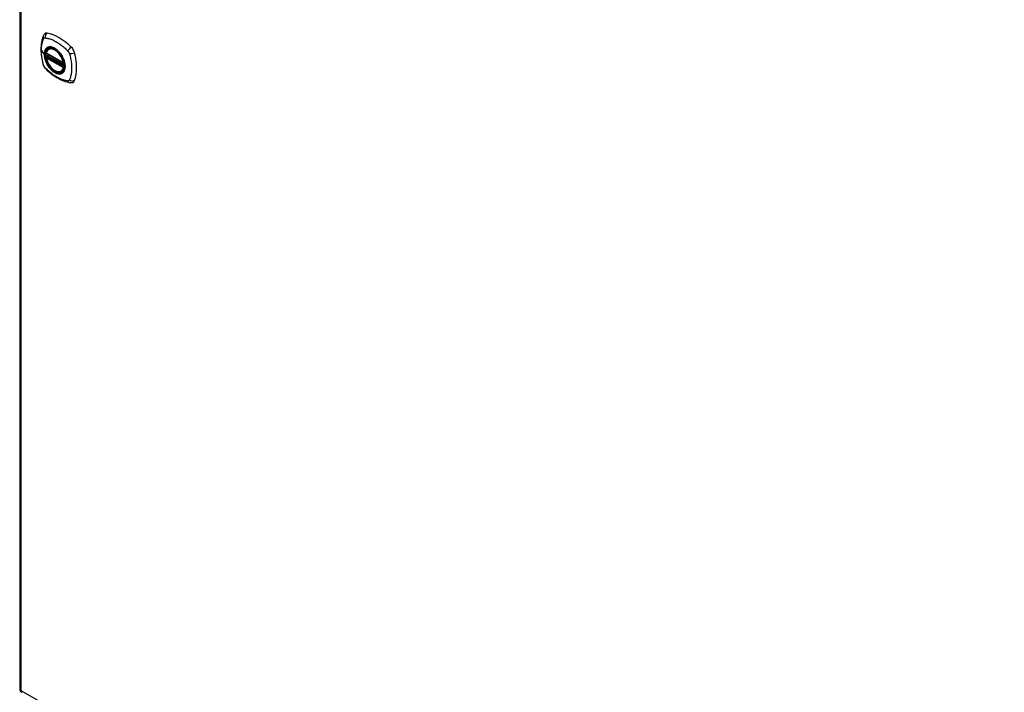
# Model space of a CAD drawing. Header units: inches. Extents: x 19 to 626, y 56 to 294.
# Tile 193 of 203: x 532 to 556, y 258 to 274. Entities that reach past the tile are written whole.
import ezdxf

# ---------------------------------------------------------------- set-up
doc = ezdxf.new("R2010")
doc.units = ezdxf.units.IN
doc.header["$MEASUREMENT"] = 0
doc.layers.add('Visible Edges(ANSI)', color=7, linetype='Continuous', lineweight=25)
doc.layers.add('Visible Tangent Edges(ANSI)', color=7, linetype='Continuous', lineweight=25)

msp = doc.modelspace()

# ---------------------------------------------------------------- linework, layer by layer
at = {"layer": 'Visible Edges(ANSI)'}
for p, q in [((532.452, 289.928), (532.452, 258.272)), ((533.152, 273.729), (533.163, 273.735)), ((533.096, 273.625), (533.51, 273.386)), ((533.096, 273.529), (533.11, 273.537)), ((533.115, 273.548), (533.115, 273.551)), ((533.121, 273.563), (533.162, 273.587)), ((533.465, 273.186), (533.475, 273.192))]:
    msp.add_line(p, q, dxfattribs=at)
at = {"layer": 'Visible Edges(ANSI)', "flags": 128}
for points in [[(533.018, 274.038), (533.011, 274.017), (533.004, 273.997), (532.999, 273.978), (532.994, 273.96), (532.99, 273.941), (532.986, 273.922), (532.979, 273.882), (532.973, 273.841), (532.969, 273.799), (532.966, 273.757), (532.966, 273.714), (532.966, 273.671), (532.969, 273.626), (532.973, 273.582), (532.978, 273.537), (532.985, 273.492), (532.993, 273.446), (533.003, 273.4), (533.009, 273.377), (533.012, 273.365), (533.015, 273.351)], [(533.057, 274.094), (533.044, 274.081), (533.033, 274.066), (533.025, 274.052), (533.018, 274.038)], [(533.09, 273.638), (533.094, 273.652), (533.1, 273.667), (533.106, 273.68), (533.113, 273.692), (533.122, 273.703), (533.131, 273.713), (533.141, 273.721), (533.152, 273.729)], [(533.465, 273.186), (533.453, 273.181), (533.441, 273.176), (533.428, 273.173), (533.415, 273.171), (533.402, 273.171), (533.388, 273.172), (533.374, 273.174), (533.359, 273.177), (533.345, 273.182), (533.33, 273.187), (533.315, 273.194), (533.3, 273.202), (533.286, 273.212), (533.271, 273.222), (533.257, 273.233), (533.243, 273.245), (533.229, 273.258), (533.216, 273.272), (533.203, 273.287), (533.19, 273.302), (533.178, 273.318), (533.166, 273.335), (533.155, 273.352), (533.145, 273.369), (533.135, 273.387), (533.126, 273.405), (533.118, 273.424), (533.111, 273.442), (533.104, 273.461), (533.099, 273.48), (533.094, 273.498), (533.09, 273.517)], [(533.11, 273.537), (533.112, 273.539), (533.114, 273.542), (533.115, 273.546), (533.115, 273.548)], [(533.406, 273.647), (533.425, 273.625), (533.442, 273.602), (533.459, 273.578), (533.474, 273.553), (533.488, 273.527), (533.501, 273.501), (533.512, 273.474), (533.522, 273.447)], [(533.015, 273.351), (533.02, 273.338), (533.025, 273.325), (533.031, 273.312), (533.037, 273.3), (533.045, 273.288), (533.053, 273.277), (533.061, 273.266), (533.071, 273.255)], [(533.071, 273.255), (533.081, 273.245), (533.09, 273.236), (533.108, 273.219), (533.142, 273.189), (533.177, 273.159), (533.213, 273.13), (533.249, 273.103), (533.286, 273.078), (533.323, 273.054), (533.36, 273.031), (533.398, 273.011), (533.435, 272.992), (533.473, 272.974), (533.511, 272.959), (533.55, 272.945), (533.588, 272.934), (533.626, 272.924), (533.645, 272.92), (533.655, 272.918), (533.667, 272.916)], [(533.667, 272.916), (533.682, 272.914), (533.698, 272.914), (533.716, 272.916), (533.734, 272.921)]]:
    msp.add_lwpolyline(points, dxfattribs=at)
at = {"layer": 'Visible Edges(ANSI)'}
for centre, radius, start, end in [((533.102, 273.635), 0.0118, 166.5789, 240.064), ((533.102, 273.519), 0.0118, 119.936, 190.602), ((533.127, 273.553), 0.0118, 119.936, 187.8207), ((533.516, 273.396), 0.0118, 240.064, 282.6676), ((532.551, 258.272), 0.099, 180, 240.064)]:
    msp.add_arc(centre, radius, start, end, dxfattribs=at)
for centre, major_axis, start_param, end_param in [((533.155, 273.948), (-0.088, 0.154), 5.827357, 6.408431), ((533.406, 272.951), (-0.639, 1.109), 5.172085, 5.827357), ((533.302, 273.453), (0.157, -0.273), 2.362013, 7.062765), ((533.657, 273.659), (0.088, -0.154), 1.114968, 2.030492), ((532.919, 273.794), (-0.639, 1.109), 3.601288, 4.256561), ((533.657, 273.079), (0.088, -0.154), 6.157956, 6.742881)]:
    msp.add_ellipse(centre, major_axis=major_axis, ratio=0.578093, start_param=start_param, end_param=end_param, dxfattribs=at)
msp.add_ellipse((533.298, 273.451), major_axis=(0.16, -0.277), ratio=0.578093, dxfattribs=at)
at = {"layer": 'Visible Tangent Edges(ANSI)'}
for p, q in [((532.481, 289.887), (532.481, 258.232)), ((532.976, 273.687), (533.045, 273.596)), ((533.507, 273.392), (533.093, 273.63)), ((533.093, 273.514), (533.507, 273.276)), ((533.102, 273.528), (533.113, 273.535)), ((533.516, 273.29), (533.102, 273.528)), ((533.113, 273.535), (533.523, 273.299)), ((533.524, 273.316), (533.121, 273.548)), ((533.127, 273.562), (533.165, 273.585)), ((533.524, 273.333), (533.127, 273.562)), ((533.523, 273.294), (533.516, 273.29)), ((532.481, 258.232), (578.87, 231.518))]:
    msp.add_line(p, q, dxfattribs=at)
at = {"layer": 'Visible Tangent Edges(ANSI)', "flags": 128}
for points in [[(532.976, 273.687), (532.976, 273.7), (532.976, 273.713), (532.977, 273.727), (532.977, 273.74), (532.978, 273.753), (532.979, 273.765), (532.98, 273.778), (532.982, 273.791), (532.983, 273.803), (532.985, 273.815), (532.987, 273.827), (532.989, 273.839), (532.991, 273.851), (532.994, 273.863), (532.996, 273.874), (532.999, 273.886), (533.002, 273.897), (533.005, 273.908), (533.008, 273.919), (533.012, 273.93), (533.015, 273.94), (533.019, 273.951), (533.023, 273.961), (533.029, 273.972)], [(533.029, 273.972), (533.03, 273.974), (533.031, 273.976), (533.032, 273.977), (533.033, 273.979), (533.034, 273.98), (533.035, 273.982), (533.037, 273.983), (533.038, 273.984), (533.039, 273.985), (533.041, 273.987), (533.042, 273.988), (533.044, 273.988), (533.045, 273.989), (533.047, 273.99), (533.049, 273.991), (533.05, 273.991), (533.052, 273.992), (533.054, 273.992), (533.056, 273.993), (533.057, 273.993), (533.059, 273.993), (533.061, 273.993), (533.063, 273.993), (533.065, 273.993)], [(533.065, 273.993), (533.089, 273.991), (533.111, 273.987), (533.133, 273.982), (533.156, 273.977), (533.179, 273.97), (533.202, 273.962), (533.225, 273.954), (533.248, 273.945), (533.271, 273.935), (533.294, 273.923), (533.318, 273.911), (533.341, 273.898), (533.364, 273.885), (533.388, 273.87), (533.411, 273.854), (533.434, 273.838), (533.457, 273.82), (533.48, 273.802), (533.502, 273.783), (533.525, 273.764), (533.547, 273.744), (533.569, 273.723), (533.591, 273.702), (533.615, 273.677)], [(533.029, 273.337), (533.023, 273.355), (533.019, 273.37), (533.015, 273.385), (533.012, 273.4), (533.008, 273.415), (533.005, 273.429), (533.002, 273.444), (532.999, 273.459), (532.996, 273.474), (532.994, 273.488), (532.991, 273.503), (532.989, 273.518), (532.987, 273.532), (532.985, 273.547), (532.983, 273.561), (532.982, 273.575), (532.98, 273.589), (532.979, 273.604), (532.978, 273.618), (532.977, 273.632), (532.977, 273.646), (532.976, 273.659), (532.976, 273.673), (532.976, 273.687)], [(533.103, 273.749), (533.098, 273.745), (533.094, 273.741), (533.089, 273.736), (533.085, 273.731), (533.081, 273.727), (533.078, 273.722), (533.074, 273.716), (533.071, 273.711), (533.068, 273.705), (533.065, 273.699), (533.062, 273.693), (533.06, 273.686), (533.057, 273.68), (533.055, 273.673), (533.053, 273.666), (533.051, 273.659), (533.05, 273.652), (533.048, 273.644), (533.047, 273.637), (533.046, 273.629), (533.046, 273.621), (533.045, 273.613), (533.045, 273.605), (533.045, 273.596)], [(533.048, 273.595), (533.049, 273.618), (533.052, 273.641), (533.056, 273.662), (533.062, 273.682), (533.07, 273.7), (533.079, 273.716), (533.09, 273.731), (533.103, 273.743), (533.117, 273.753), (533.132, 273.762), (533.148, 273.768), (533.165, 273.771), (533.183, 273.773), (533.202, 273.772), (533.222, 273.769), (533.243, 273.764), (533.263, 273.756), (533.284, 273.746), (533.305, 273.734), (533.326, 273.721), (533.347, 273.705), (533.367, 273.687), (533.387, 273.668), (533.406, 273.647)], [(533.136, 273.768), (533.134, 273.767), (533.133, 273.767), (533.131, 273.766), (533.13, 273.765), (533.128, 273.765), (533.127, 273.764), (533.126, 273.763), (533.124, 273.763), (533.123, 273.762), (533.121, 273.761), (533.12, 273.76), (533.118, 273.76), (533.117, 273.759), (533.116, 273.758), (533.114, 273.757), (533.113, 273.756), (533.112, 273.755), (533.11, 273.754), (533.109, 273.753), (533.108, 273.753), (533.106, 273.752), (533.105, 273.751), (533.104, 273.75), (533.103, 273.749)], [(533.458, 273.583), (533.446, 273.6), (533.434, 273.616), (533.422, 273.632), (533.409, 273.647), (533.396, 273.662), (533.382, 273.676), (533.369, 273.689), (533.355, 273.702), (533.341, 273.713), (533.326, 273.724), (533.312, 273.734), (533.297, 273.743), (533.282, 273.751), (533.268, 273.757), (533.253, 273.763), (533.239, 273.768), (533.225, 273.772), (533.211, 273.775), (533.198, 273.776), (533.184, 273.777), (533.172, 273.776), (533.159, 273.774), (533.147, 273.772), (533.136, 273.768)], [(533.615, 273.677), (533.617, 273.675), (533.619, 273.672), (533.62, 273.67), (533.622, 273.668), (533.624, 273.665), (533.626, 273.663), (533.628, 273.66), (533.63, 273.658), (533.631, 273.655), (533.633, 273.653), (533.634, 273.65), (533.636, 273.648), (533.638, 273.645), (533.639, 273.642), (533.64, 273.639), (533.642, 273.637), (533.643, 273.634), (533.644, 273.631), (533.646, 273.628), (533.647, 273.625), (533.648, 273.623), (533.649, 273.62), (533.65, 273.617), (533.651, 273.614)], [(533.045, 273.596), (533.045, 273.588), (533.045, 273.579), (533.046, 273.57), (533.046, 273.562), (533.047, 273.553), (533.048, 273.544), (533.05, 273.535), (533.051, 273.526), (533.053, 273.516), (533.055, 273.507), (533.057, 273.498), (533.06, 273.489), (533.062, 273.479), (533.065, 273.47), (533.068, 273.46), (533.071, 273.451), (533.074, 273.442), (533.078, 273.432), (533.082, 273.423), (533.085, 273.413), (533.089, 273.404), (533.094, 273.395), (533.098, 273.386), (533.103, 273.377)], [(533.522, 273.447), (533.535, 273.399), (533.544, 273.352), (533.546, 273.308), (533.544, 273.266), (533.535, 273.229), (533.522, 273.197), (533.503, 273.17), (533.48, 273.15), (533.453, 273.136), (533.422, 273.13), (533.389, 273.131), (533.353, 273.139), (533.316, 273.153), (533.279, 273.175), (533.242, 273.203), (533.206, 273.236), (533.173, 273.274), (533.142, 273.316), (533.115, 273.36), (533.091, 273.407), (533.073, 273.455), (533.059, 273.503), (533.051, 273.55), (533.048, 273.595)], [(533.11, 273.537), (533.11, 273.537), (533.11, 273.537), (533.11, 273.537), (533.11, 273.537), (533.11, 273.537), (533.11, 273.537), (533.11, 273.537), (533.11, 273.537), (533.11, 273.537), (533.11, 273.537), (533.11, 273.537), (533.11, 273.537), (533.11, 273.537), (533.11, 273.537), (533.11, 273.537), (533.109, 273.537), (533.109, 273.537), (533.109, 273.537), (533.109, 273.537), (533.109, 273.537), (533.109, 273.537), (533.109, 273.537), (533.109, 273.537), (533.109, 273.537)], [(533.109, 273.537), (533.109, 273.537), (533.109, 273.537), (533.109, 273.537), (533.109, 273.537), (533.109, 273.537), (533.109, 273.537), (533.109, 273.536), (533.109, 273.536), (533.11, 273.536), (533.11, 273.536), (533.11, 273.536), (533.11, 273.536), (533.11, 273.536), (533.11, 273.536), (533.11, 273.536), (533.11, 273.536), (533.11, 273.536), (533.11, 273.536), (533.111, 273.536), (533.111, 273.536), (533.111, 273.536), (533.111, 273.536), (533.111, 273.536), (533.112, 273.536)], [(533.112, 273.536), (533.112, 273.536), (533.112, 273.536), (533.112, 273.536), (533.112, 273.535), (533.112, 273.535), (533.112, 273.535), (533.112, 273.535), (533.112, 273.535), (533.112, 273.535), (533.112, 273.535), (533.112, 273.535), (533.112, 273.535), (533.112, 273.535), (533.112, 273.535), (533.112, 273.535), (533.113, 273.535), (533.113, 273.535), (533.113, 273.535), (533.113, 273.535), (533.113, 273.535), (533.113, 273.535), (533.113, 273.535), (533.113, 273.535), (533.113, 273.535)], [(533.115, 273.55), (533.115, 273.55), (533.115, 273.55), (533.115, 273.55), (533.115, 273.55), (533.115, 273.55), (533.115, 273.55), (533.115, 273.55), (533.115, 273.55), (533.115, 273.549), (533.115, 273.549), (533.115, 273.549), (533.115, 273.549), (533.115, 273.549), (533.115, 273.549), (533.115, 273.549), (533.115, 273.549), (533.115, 273.549), (533.115, 273.549), (533.115, 273.549), (533.115, 273.549), (533.115, 273.549), (533.115, 273.549), (533.115, 273.549), (533.115, 273.548)], [(533.118, 273.549), (533.118, 273.549), (533.118, 273.549), (533.118, 273.549), (533.118, 273.55), (533.117, 273.55), (533.117, 273.55), (533.117, 273.55), (533.117, 273.55), (533.117, 273.55), (533.117, 273.55), (533.117, 273.55), (533.116, 273.55), (533.116, 273.55), (533.116, 273.55), (533.116, 273.55), (533.116, 273.55), (533.116, 273.55), (533.116, 273.55), (533.116, 273.55), (533.116, 273.55), (533.115, 273.55), (533.115, 273.55), (533.115, 273.55), (533.115, 273.55)], [(533.121, 273.548), (533.121, 273.548), (533.121, 273.548), (533.121, 273.548), (533.121, 273.548), (533.121, 273.548), (533.121, 273.548), (533.12, 273.548), (533.12, 273.548), (533.12, 273.548), (533.12, 273.548), (533.12, 273.548), (533.12, 273.549), (533.12, 273.549), (533.12, 273.549), (533.119, 273.549), (533.119, 273.549), (533.119, 273.549), (533.119, 273.549), (533.119, 273.549), (533.119, 273.549), (533.119, 273.549), (533.119, 273.549), (533.118, 273.549), (533.118, 273.549)], [(533.491, 273.525), (533.49, 273.527), (533.488, 273.53), (533.487, 273.532), (533.486, 273.535), (533.485, 273.537), (533.483, 273.54), (533.482, 273.542), (533.481, 273.545), (533.479, 273.547), (533.478, 273.549), (533.476, 273.552), (533.475, 273.554), (533.474, 273.557), (533.472, 273.559), (533.471, 273.561), (533.469, 273.564), (533.468, 273.566), (533.467, 273.569), (533.465, 273.571), (533.464, 273.573), (533.462, 273.576), (533.461, 273.578), (533.459, 273.58), (533.458, 273.583)], [(533.491, 273.153), (533.5, 273.161), (533.508, 273.17), (533.516, 273.18), (533.523, 273.191), (533.529, 273.203), (533.534, 273.215), (533.539, 273.229), (533.543, 273.243), (533.546, 273.258), (533.548, 273.273), (533.549, 273.289), (533.549, 273.306), (533.549, 273.323), (533.548, 273.34), (533.546, 273.358), (533.543, 273.376), (533.539, 273.395), (533.534, 273.413), (533.529, 273.432), (533.523, 273.451), (533.516, 273.47), (533.508, 273.488), (533.5, 273.507), (533.491, 273.525)], [(533.651, 273.614), (533.661, 273.581), (533.668, 273.552), (533.675, 273.522), (533.681, 273.493), (533.687, 273.463), (533.692, 273.434), (533.696, 273.406), (533.7, 273.377), (533.703, 273.349), (533.705, 273.321), (533.706, 273.293), (533.706, 273.266), (533.706, 273.239), (533.705, 273.213), (533.703, 273.187), (533.7, 273.162), (533.696, 273.137), (533.692, 273.113), (533.687, 273.089), (533.682, 273.066), (533.675, 273.044), (533.668, 273.022), (533.661, 273.001), (533.651, 272.979)], [(533.044, 273.304), (533.043, 273.305), (533.042, 273.306), (533.042, 273.308), (533.041, 273.309), (533.04, 273.311), (533.039, 273.312), (533.039, 273.313), (533.038, 273.315), (533.037, 273.316), (533.037, 273.317), (533.036, 273.319), (533.035, 273.32), (533.035, 273.322), (533.034, 273.323), (533.034, 273.324), (533.033, 273.326), (533.032, 273.327), (533.032, 273.329), (533.031, 273.33), (533.031, 273.331), (533.03, 273.333), (533.03, 273.334), (533.029, 273.336), (533.029, 273.337)], [(533.065, 273.274), (533.064, 273.275), (533.063, 273.276), (533.062, 273.277), (533.061, 273.279), (533.06, 273.28), (533.059, 273.281), (533.058, 273.282), (533.057, 273.283), (533.057, 273.285), (533.056, 273.286), (533.055, 273.287), (533.054, 273.288), (533.053, 273.29), (533.052, 273.291), (533.051, 273.292), (533.05, 273.293), (533.05, 273.295), (533.049, 273.296), (533.048, 273.297), (533.047, 273.299), (533.046, 273.3), (533.045, 273.301), (533.045, 273.302), (533.044, 273.304)], [(533.615, 272.958), (533.591, 272.96), (533.569, 272.964), (533.547, 272.969), (533.525, 272.975), (533.502, 272.982), (533.48, 272.989), (533.457, 272.998), (533.434, 273.007), (533.411, 273.017), (533.388, 273.029), (533.364, 273.041), (533.341, 273.054), (533.318, 273.068), (533.294, 273.082), (533.271, 273.098), (533.248, 273.114), (533.225, 273.131), (533.202, 273.149), (533.179, 273.168), (533.156, 273.187), (533.133, 273.207), (533.111, 273.228), (533.089, 273.249), (533.065, 273.274)], [(533.103, 273.377), (533.104, 273.374), (533.105, 273.372), (533.106, 273.369), (533.108, 273.367), (533.109, 273.364), (533.11, 273.362), (533.112, 273.359), (533.113, 273.357), (533.114, 273.354), (533.116, 273.352), (533.117, 273.35), (533.118, 273.347), (533.12, 273.345), (533.121, 273.342), (533.123, 273.34), (533.124, 273.338), (533.126, 273.335), (533.127, 273.333), (533.128, 273.331), (533.13, 273.328), (533.131, 273.326), (533.133, 273.324), (533.134, 273.321), (533.136, 273.319)], [(533.136, 273.319), (533.147, 273.302), (533.159, 273.286), (533.172, 273.27), (533.185, 273.254), (533.198, 273.24), (533.211, 273.226), (533.225, 273.212), (533.239, 273.2), (533.254, 273.189), (533.268, 273.178), (533.282, 273.168), (533.297, 273.159), (533.312, 273.151), (533.326, 273.144), (533.341, 273.138), (533.355, 273.134), (533.369, 273.13), (533.383, 273.127), (533.396, 273.126), (533.409, 273.125), (533.422, 273.126), (533.434, 273.127), (533.446, 273.13), (533.458, 273.134)], [(533.458, 273.134), (533.459, 273.134), (533.461, 273.135), (533.462, 273.135), (533.464, 273.136), (533.465, 273.137), (533.467, 273.137), (533.468, 273.138), (533.469, 273.139), (533.471, 273.14), (533.472, 273.14), (533.474, 273.141), (533.475, 273.142), (533.476, 273.143), (533.478, 273.144), (533.479, 273.144), (533.481, 273.145), (533.482, 273.146), (533.483, 273.147), (533.485, 273.148), (533.486, 273.149), (533.487, 273.15), (533.488, 273.151), (533.49, 273.152), (533.491, 273.153)], [(533.651, 272.979), (533.65, 272.977), (533.649, 272.975), (533.648, 272.974), (533.647, 272.972), (533.646, 272.971), (533.644, 272.969), (533.643, 272.968), (533.642, 272.967), (533.641, 272.966), (533.639, 272.965), (533.638, 272.964), (533.636, 272.963), (533.635, 272.962), (533.633, 272.961), (533.631, 272.96), (533.63, 272.96), (533.628, 272.959), (533.626, 272.959), (533.624, 272.958), (533.622, 272.958), (533.62, 272.958), (533.619, 272.958), (533.617, 272.958), (533.615, 272.958)]]:
    msp.add_lwpolyline(points, dxfattribs=at)
at = {"layer": 'Visible Tangent Edges(ANSI)'}
for centre, major_axis, ratio, start_param, end_param in [((533.129, 273.996), (-0.11, 0.042), 0.703309, 0, 0.764267), ((533.156, 274.011), (0.026, 0.115), 0.753973, 0.758368, 1.895638), ((533.301, 273.453), (-0.173, 0.3), 0.578093, 5.049679, 10.658285), ((533.3, 273.453), (-0.15, 0.261), 0.578093, 4.16689, 6.832552), ((533.309, 273.458), (-0.156, 0.271), 0.578093, 6.165882, 6.283185), ((533.685, 273.707), (0.0787, 0.0881), 0.342407, 1.057534, 2.194805), ((533.049, 273.597), (0.00492, 0), 0.575862, 3.5561, 4.570492), ((533.102, 273.635), (-0.0115, 0.0027), 0.695905, 0, 0.935665), ((533.102, 273.519), (-0.0116, -0.0022), 0.423362, 0, 0.692028), ((533.102, 273.635), (-0.0059, -0.0102), 0.578093, 5.495853, 6.283185), ((533.102, 273.519), (-0.0059, -0.0102), 0.578093, 3.925057, 5.495853), ((533.3, 273.453), (0.15, -0.261), 0.578093, 4.16689, 6.832552), ((533.102, 273.519), (-0.0059, 0.0102), 0.578093, 5.499721, 6.283185), ((533.104, 273.547), (0.0019, -0.0117), 0.983789, 0.322582, 1.638537), ((533.11, 273.546), (0.0039, 0.0112), 0.654364, 3.80656, 5.233141), ((533.113, 273.545), (0.0059, 0.0102), 0.578093, 3.925057, 5.333981), ((533.127, 273.553), (-0.0117, -0.0016), 0.469248, 0, 0.204023), ((533.127, 273.553), (-0.0059, -0.0102), 0.578093, 3.925057, 5.349392), ((533.127, 273.553), (-0.0059, 0.0102), 0.578093, 5.499721, 6.283185), ((533.712, 273.66), (-0.116, -0.024), 0.339589, 0.945739, 2.083009), ((533.129, 273.384), (-0.114, -0.032), 0.388839, 0, 0.392668), ((533.156, 273.337), (-0.0848, -0.0822), 0.391657, 5.889683, 6.283185), ((533.309, 273.458), (0.156, -0.271), 0.578093, 0, 0.117303), ((533.516, 273.396), (-0.0059, -0.0102), 0.578093, 5.495853, 6.283185), ((533.516, 273.396), (-0.0116, -0.0022), 0.423362, 0.692028, 1.60444), ((533.516, 273.28), (0.0059, 0.0102), 0.578093, 0.783464, 2.354261), ((533.516, 273.28), (0.0115, -0.0027), 0.695905, 4.077257, 5.159885), ((533.516, 273.28), (0.0059, -0.0102), 0.578093, 1.626874, 2.358128), ((533.685, 273.032), (-0.019, -0.117), 0.704723, 5.515471, 6.283185), ((533.712, 273.048), (-0.113, 0.034), 0.752559, 1.242442, 2.379712), ((532.551, 258.272), (-0.099, 0), 0.575862, 0, 0.785398), ((532.551, 258.272), (-0.0494, -0.0858), 0.578093, 5.495853, 6.283185)]:
    msp.add_ellipse(centre, major_axis=major_axis, ratio=ratio, start_param=start_param, end_param=end_param, dxfattribs=at)
for centre, major_axis in [((533.301, 273.453), (-0.171, 0.297)), ((533.298, 273.452), (0.162, -0.282)), ((533.298, 273.451), (-0.162, 0.281))]:
    msp.add_ellipse(centre, major_axis=major_axis, ratio=0.578093, dxfattribs=at)

doc.saveas('drawing.dxf')
